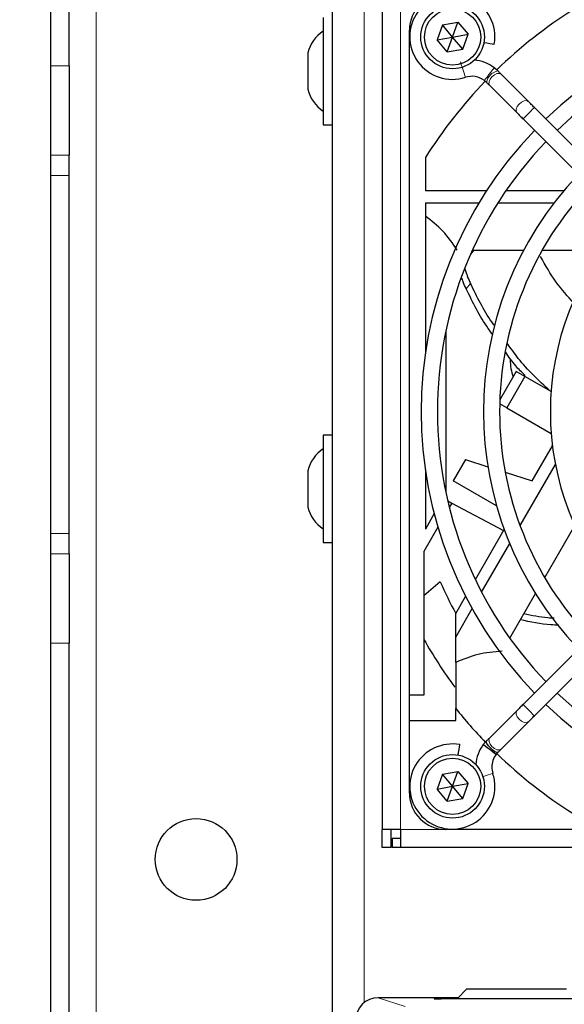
# Model space of a CAD drawing. Header units: millimetres. Extents: x 5 to 418, y 2 to 292.
# Tile 39 of 50: x 40 to 55, y 207 to 234. Entities that reach past the tile are written whole.
import ezdxf

# ---------------------------------------------------------------- set-up
doc = ezdxf.new("R2010")
doc.units = ezdxf.units.MM
doc.layers.add('SLD-0', color=7, linetype='Continuous')
doc.styles.add('SLDTEXTSTYLE1', font='TXT', dxfattribs={"width": 0.605})
doc.dimstyles.new('SLDDIMSTYLE0', dxfattribs={"dimtxt": 3.5, "dimasz": 3.5, "dimexe": 0, "dimexo": 0.0625, "dimgap": 0.875, "dimtad": 1, "dimlfac": 4, "dimrnd": 1e-09, "dimzin": 12, "dimdsep": 46, "dimtxsty": 'SLDTEXTSTYLE1', "dimsah": 1, "dimcen": 0.09, "dimadec": 0, "dimazin": 3, "dimtfac": 1, "dimtofl": 0, "dimtmove": 0, "dimatfit": 3, "dimfxl": 1, "dimfrac": 2, "dimtolj": 1, "dimtzin": 12, "dimarcsym": 0})

# ---------------------------------------------------------------- blocks, each defined once
blk = doc.blocks.new('_D_1')
at = {"layer": 'SLD-0', "color": 7}
for p, q in [((42.446, 242.881), (32.273, 242.881)), ((33.273, 242.881), (33.273, 92.881)), ((42.446, 92.881), (32.273, 92.881))]:
    blk.add_line(p, q, dxfattribs=at)
for points in [[(33.273, 242.881), (32.813, 239.381), (33.733, 239.381)], [(33.273, 92.881), (33.733, 96.381), (32.813, 96.381)]]:
    blk.add_solid(points, dxfattribs=at)
at = {"layer": 'SLD-0', "color": 7, "insert": (28.761, 163.871), "char_height": 3.5, "attachment_point": 1, "rotation": 90, "style": 'SLDTEXTSTYLE1'}
blk.add_mtext('600', dxfattribs=at)

msp = doc.modelspace()

# ---------------------------------------------------------------- linework, layer by layer
at = {"color": 7, "linetype": 'Continuous', "lineweight": 18}
for p, q in [((42.4461, 92.8814), (42.4461, 242.8815)), ((49.8211, 236.2065), (49.8211, 207.064)), ((50.8211, 234.8315), (50.8211, 211.8315)), ((41.1961, 232.8528), (41.6961, 232.8528)), ((41.6961, 230.3907), (41.1961, 230.3907)), ((41.6961, 229.8305), (41.1961, 229.8305)), ((52.7544, 226.8593), (52.6351, 226.7096)), ((41.6961, 219.9824), (41.1961, 219.9824)), ((41.1961, 219.4222), (41.6961, 219.4222)), ((41.6961, 216.9601), (41.1961, 216.9601)), ((52.0711, 211.8315), (50.8211, 211.8315)), ((50.2121, 207.2012), (50.9503, 206.9553)), ((51.7474, 207.1703), (51.7474, 207.1789)), ((51.7474, 207.1703), (51.7611, 207.169)), ((51.9473, 207.1824), (52.397, 207.1824)), ((51.9473, 207.1824), (51.9473, 207.1668))]:
    msp.add_line(p, q, dxfattribs=at)
at = {"color": 7, "linetype": 'Continuous', "lineweight": 25}
for p, q in [((41.1961, 232.8528), (41.1961, 241.6315)), ((41.6961, 232.8528), (41.6961, 241.6315)), ((48.9461, 236.2065), (48.9461, 202.1565)), ((50.3211, 234.8315), (50.3211, 211.8315)), ((48.6961, 234.1815), (48.6961, 231.3546)), ((51.9798, 233.9753), (51.8322, 233.5683)), ((51.9798, 233.9753), (52.4062, 234.051)), ((52.2586, 233.644), (51.9798, 233.9753)), ((52.2586, 233.644), (52.4062, 234.051)), ((52.4062, 234.051), (52.6849, 233.7196)), ((51.0711, 215.5315), (51.0711, 233.8315)), ((51.8322, 233.5683), (52.2586, 233.644)), ((52.1109, 233.2369), (52.2586, 233.644)), ((52.2586, 233.644), (52.6849, 233.7196)), ((52.5373, 233.3126), (52.2586, 233.644)), ((52.5373, 233.3126), (52.6849, 233.7196)), ((52.1109, 233.2369), (51.8322, 233.5683)), ((48.2711, 233.2065), (48.2711, 232.2482)), ((52.1109, 233.2369), (52.5373, 233.3126)), ((41.1961, 230.3907), (41.1961, 232.8528)), ((41.6961, 232.8528), (41.6961, 230.3907)), ((53.4053, 232.7989), (53.4049, 232.7985)), ((53.5066, 232.7102), (53.4053, 232.7989)), ((53.5068, 232.71), (53.5053, 232.7114)), ((54.3478, 231.869), (53.5971, 232.6197)), ((53.1354, 232.4457), (53.1926, 232.3956)), ((53.2828, 232.3054), (54.0335, 231.5547)), ((48.2711, 232.2482), (48.2711, 232.2065)), ((61.6057, 224.6111), (54.5125, 231.7043)), ((48.6961, 231.3546), (48.6961, 231.2315)), ((48.6961, 231.2315), (48.9461, 231.2315)), ((54.1982, 231.39), (61.2914, 224.2968)), ((41.1961, 229.8305), (41.1961, 230.3907)), ((41.6961, 229.8305), (41.6961, 230.3907)), ((51.5086, 230.3246), (51.5086, 229.4085)), ((41.1961, 219.9824), (41.1961, 229.8305)), ((41.6961, 219.9824), (41.6961, 229.8305)), ((53.1917, 229.4085), (51.5086, 229.4085)), ((55.3192, 229.4085), (53.7261, 229.4085)), ((51.5086, 229.0835), (52.989, 229.0835)), ((51.5086, 229.0835), (51.5086, 224.9202)), ((53.5113, 229.0835), (55.0588, 229.0835)), ((52.8056, 227.7814), (54.2213, 227.7814)), ((54.7286, 227.7814), (56.3854, 227.7814)), ((52.0711, 225.5485), (52.0711, 221.1145)), ((54.0123, 224.4381), (53.5598, 223.6543)), ((54.2505, 224.3006), (54.0123, 224.4381)), ((54.2505, 224.3006), (53.7505, 223.4346)), ((54.9712, 223.8845), (54.2505, 224.3006)), ((53.7505, 223.4346), (53.5566, 223.5465)), ((53.7505, 223.4346), (54.975, 222.7276)), ((48.9461, 222.6815), (48.6961, 222.6815)), ((48.6961, 222.6815), (48.6961, 219.7315)), ((61.2914, 222.3661), (54.1982, 215.2729)), ((54.4549, 221.4281), (55.0096, 222.3888)), ((52.6118, 222.0123), (52.2745, 221.4281)), ((52.6118, 222.0123), (53.2317, 221.8158)), ((54.5125, 214.9586), (61.6057, 222.0518)), ((48.2711, 221.7065), (48.2711, 220.7065)), ((51.5086, 221.7427), (51.5086, 220.1014)), ((54.1176, 220.1938), (55.0907, 221.8793)), ((53.4724, 220.7365), (52.2745, 221.4281)), ((53.7095, 221.6644), (54.4549, 221.4281)), ((52.1244, 220.8755), (52.2381, 220.8151)), ((52.2381, 220.8151), (52.1686, 220.6946)), ((52.2381, 220.8151), (53.6635, 220.0573)), ((51.7531, 220.5251), (51.5086, 220.1014)), ((51.8563, 220.1538), (51.4711, 219.4865)), ((52.8856, 218.71), (53.6822, 220.0897)), ((54.7961, 218.7646), (55.6245, 220.1995)), ((41.1961, 219.4222), (41.1961, 219.9824)), ((41.6961, 219.4222), (41.6961, 219.9824)), ((48.6961, 219.7315), (48.9461, 219.7315)), ((53.0597, 218.3615), (53.8335, 219.7017)), ((41.1961, 216.9601), (41.1961, 219.4222)), ((41.6961, 219.4222), (41.6961, 216.9601)), ((51.4711, 219.4865), (51.4711, 215.5315)), ((51.9198, 218.644), (51.4711, 218.2591)), ((52.3461, 217.7754), (52.6185, 218.2473)), ((53.8346, 217.0993), (54.5424, 218.3253)), ((52.3461, 217.1254), (52.7986, 217.9092)), ((52.3461, 217.1254), (52.3461, 217.7754)), ((52.3461, 216.429), (52.3461, 217.1254)), ((41.1961, 128.5528), (41.1961, 216.9601)), ((41.6961, 128.5528), (41.6961, 216.9601)), ((51.4711, 215.5315), (51.0711, 215.5315)), ((51.0711, 214.8315), (51.0711, 215.5315)), ((52.3461, 214.8315), (52.3461, 215.1625)), ((54.0335, 215.1082), (53.2828, 214.3575)), ((51.0711, 214.8315), (52.3461, 214.8315)), ((51.0711, 212.8315), (51.0711, 214.8315)), ((53.5971, 214.0432), (54.3478, 214.7939)), ((53.1925, 214.2672), (53.1036, 214.1657)), ((53.4568, 213.8958), (53.5068, 213.9529)), ((51.9798, 213.3503), (51.8322, 212.9433)), ((51.9798, 213.3503), (52.4062, 213.426)), ((52.2586, 213.019), (51.9798, 213.3503)), ((52.2586, 213.019), (52.4062, 213.426)), ((52.4062, 213.426), (52.6849, 213.0946)), ((52.2586, 213.019), (52.6849, 213.0946)), ((52.5373, 212.6876), (52.6849, 213.0946)), ((51.8322, 212.9433), (52.2586, 213.019)), ((52.1109, 212.6119), (51.8322, 212.9433)), ((52.1109, 212.6119), (52.2586, 213.019)), ((52.5373, 212.6876), (52.2586, 213.019)), ((52.1109, 212.6119), (52.5373, 212.6876)), ((50.8211, 211.8315), (50.3211, 211.8315)), ((50.3211, 211.3315), (50.3211, 211.8315)), ((50.5711, 211.3315), (50.5711, 211.8315)), ((50.8211, 211.8315), (50.8211, 211.3315)), ((73.0711, 211.8315), (52.0711, 211.8315)), ((50.5961, 211.5815), (50.5961, 211.3315)), ((50.8211, 211.5815), (50.5961, 211.5815)), ((50.5711, 211.3315), (50.3211, 211.3315)), ((50.8211, 211.3315), (50.5961, 211.3315)), ((98.8211, 211.3315), (50.8211, 211.3315)), ((52.6461, 207.4315), (52.3961, 207.1815)), ((55.3961, 207.4315), (52.6461, 207.4315)), ((52.4158, 207.2012), (50.2121, 207.2012)), ((51.7595, 207.1692), (51.7588, 207.1692)), ((55.9448, 207.1668), (51.9473, 207.1668)), ((52.3961, 207.1815), (52.3961, 207.1668))]:
    msp.add_line(p, q, dxfattribs=at)
at = {"color": 7, "linetype": 'Continuous', "lineweight": 25, "flags": 128}
for points in [[(53.1081, 233.4993), (53.1178, 233.4976), (53.2025, 233.4827), (53.2849, 233.4681), (53.3524, 233.4562), (53.3948, 233.4488), (53.4061, 233.4468)], [(53.5971, 232.6197), (53.5868, 232.63), (53.5761, 232.6407), (53.5651, 232.6517), (53.5539, 232.6629), (53.5424, 232.6744), (53.5307, 232.6861), (53.5189, 232.698), (53.5068, 232.71)], [(53.1925, 232.3957), (53.2045, 232.3836), (53.2164, 232.3718), (53.2281, 232.3601), (53.2396, 232.3486), (53.2508, 232.3374), (53.2618, 232.3264), (53.2725, 232.3157), (53.2828, 232.3054)], [(54.5125, 231.7043), (54.4905, 231.7263), (54.4687, 231.7481), (54.4471, 231.7697), (54.4259, 231.7909), (54.4053, 231.8115), (54.3853, 231.8315), (54.3661, 231.8507), (54.3478, 231.869)], [(54.0335, 231.5547), (54.0518, 231.5364), (54.071, 231.5172), (54.091, 231.4972), (54.1116, 231.4766), (54.1328, 231.4554), (54.1544, 231.4338), (54.1762, 231.412), (54.1982, 231.39)], [(52.7485, 227.6537), (52.7577, 227.6653), (52.8503, 227.7814)], [(54.1982, 215.2729), (54.1762, 215.2509), (54.1544, 215.2291), (54.1328, 215.2075), (54.1116, 215.1863), (54.091, 215.1657), (54.071, 215.1457), (54.0518, 215.1265), (54.0335, 215.1082)], [(54.3478, 214.7939), (54.3661, 214.8122), (54.3853, 214.8314), (54.4053, 214.8514), (54.4259, 214.872), (54.4471, 214.8932), (54.4687, 214.9148), (54.4905, 214.9366), (54.5125, 214.9586)], [(52.4557, 214.1665), (52.4528, 214.1498), (52.4444, 214.1024), (52.4319, 214.0314), (52.4172, 213.9476), (52.4055, 213.8815)], [(53.4568, 213.8958), (53.4434, 213.906), (53.4051, 213.9353), (53.3478, 213.9791), (53.2802, 214.0307), (53.2126, 214.0824), (53.1553, 214.1261), (53.1171, 214.1554), (53.1036, 214.1657), (53.1036, 214.1657)], [(53.5068, 213.9529), (53.5053, 213.9515), (53.4754, 213.9498), (53.4264, 213.9724), (53.3657, 214.016), (53.3026, 214.0739), (53.2466, 214.1373), (53.2063, 214.1965), (53.1879, 214.2426), (53.1925, 214.2672)], [(53.2828, 214.3575), (53.2725, 214.3472), (53.2618, 214.3365), (53.2508, 214.3255), (53.2396, 214.3143), (53.2281, 214.3028), (53.2164, 214.2911), (53.2045, 214.2793), (53.1925, 214.2672)], [(53.5068, 213.9529), (53.5189, 213.9649), (53.5307, 213.9768), (53.5424, 213.9885), (53.5539, 214), (53.5651, 214.0112), (53.5761, 214.0222), (53.5868, 214.0329), (53.5971, 214.0432)]]:
    msp.add_lwpolyline(points, dxfattribs=at)
at = {"color": 7, "linetype": 'Continuous', "lineweight": 18, "flags": 128}
for points in [[(52.4761, 232.9578), (52.4831, 232.9361), (52.4994, 232.8856), (52.5226, 232.814), (52.549, 232.7321), (52.5748, 232.6525), (52.5958, 232.5873), (52.6091, 232.5463), (52.6126, 232.5354)], [(53.4049, 232.7985), (53.3911, 232.7803), (53.3588, 232.7381), (53.3131, 232.6783), (53.2609, 232.61), (53.2101, 232.5435), (53.1685, 232.489), (53.1423, 232.4548), (53.1354, 232.4457)], [(53.5971, 232.6197), (53.5938, 232.6228), (53.5448, 232.6438), (53.4797, 232.6372), (53.4087, 232.604), (53.3423, 232.5493), (53.2909, 232.4813), (53.2622, 232.4105), (53.2605, 232.3477), (53.2828, 232.3054)], [(54.3478, 231.869), (54.3445, 231.8721), (54.2954, 231.8931), (54.2304, 231.8865), (54.1593, 231.8533), (54.093, 231.7986), (54.0415, 231.7307), (54.0128, 231.6599), (54.0111, 231.597), (54.0335, 231.5547)], [(54.5125, 231.7043), (54.5124, 231.7042), (54.4984, 231.6902), (54.4625, 231.6544), (54.4104, 231.6022), (54.3499, 231.5417), (54.2902, 231.482), (54.2404, 231.4323), (54.2082, 231.4), (54.1982, 231.39)], [(54.5125, 214.9586), (54.5124, 214.9587), (54.4984, 214.9727), (54.4625, 215.0085), (54.4104, 215.0607), (54.3499, 215.1212), (54.2902, 215.1809), (54.2404, 215.2307), (54.2082, 215.2629), (54.1982, 215.2729)], [(54.3478, 214.7939), (54.3445, 214.7908), (54.2954, 214.7698), (54.2304, 214.7764), (54.1593, 214.8096), (54.093, 214.8643), (54.0415, 214.9322), (54.0128, 215.003), (54.0111, 215.0659), (54.0335, 215.1082)], [(53.5971, 214.0432), (53.5938, 214.0401), (53.5448, 214.0191), (53.4797, 214.0257), (53.4087, 214.0589), (53.3423, 214.1136), (53.2909, 214.1816), (53.2622, 214.2524), (53.2605, 214.3153), (53.2828, 214.3575)], [(53.3671, 213.373), (53.351, 213.3678), (53.3052, 213.353), (53.2366, 213.3308), (53.1556, 213.3047), (53.0924, 213.2842)]]:
    msp.add_lwpolyline(points, dxfattribs=at)
at = {"color": 7, "linetype": 'Continuous', "lineweight": 25}
for centre, radius in [((52.2586, 233.644), 0.875), ((52.2586, 233.644), 0.775), ((52.2586, 213.019), 0.875), ((52.2586, 213.019), 0.775), ((45.1961, 211.0065), 1.125)]:
    msp.add_circle(centre, radius, dxfattribs=at)
for centre, radius, start, end in [((52.0711, 233.8315), 1, 90, 180), ((52.2523, 233.6502), 1.1716, 0, 287.91104), ((62.5711, 223.3315), 11.176, 46.13948, 133.86052), ((62.5711, 223.3315), 13.0875, 122.29889, 134.03176), ((62.5711, 223.3315), 10.7315, 46.18668, 133.81332), ((49.2424, 232.9689), 1, 123.11889, 166.25869), ((52.2523, 233.6502), 1.1716, 350, 0), ((52.7884, 231.9916), 1.016, 52.6142, 86.14475), ((52.7884, 231.9916), 0.5715, 52.6142, 107.91104), ((62.5711, 223.3315), 13.0875, 135.97749, 147.70111), ((49.2424, 232.444), 1, 193.74131, 236.88111), ((62.5711, 223.3315), 11.176, 136.13948, 223.86052), ((62.5711, 223.3315), 10.7315, 136.18668, 180), ((62.5711, 223.3315), 9.4615, 136.346, 223.654), ((62.5711, 223.3315), 9.017, 136.41236, 180), ((62.5711, 223.3315), 7.62, 136.67136, 223.32864), ((55.3223, 224.7565), 1.475, 180.00407, 198.60807), ((62.5711, 223.3315), 10.7315, 180, 223.81332), ((62.5711, 223.3315), 9.017, 180, 223.58764), ((49.2424, 221.4689), 1, 123.11889, 166.25869), ((49.2424, 220.944), 1, 193.74131, 236.88111), ((62.5711, 223.3315), 11.637, 203.75354, 208.5187), ((62.5711, 223.3315), 12.75, 209.47293, 216.5025), ((62.5711, 223.3315), 10.7315, 226.18668, 313.9742), ((62.5711, 223.3315), 11.176, 226.13948, 313.86052), ((62.5711, 223.3315), 13.0875, 218.62209, 224.02275), ((52.2523, 213.0127), 1.1716, 80, 360), ((53.9109, 213.5488), 1.016, 142.6142, 176.14475), ((53.9109, 213.5488), 0.5715, 142.6142, 180), ((62.5711, 223.3315), 13.0875, 225.97558, 237.70111), ((53.9109, 213.5488), 0.5715, 180, 197.91104), ((52.2523, 213.0127), 1.1716, 360, 17.91104), ((52.0711, 212.8315), 1, 180, 270)]:
    msp.add_arc(centre, radius, start, end, dxfattribs=at)
at = {"color": 7, "linetype": 'Continuous', "lineweight": 18}
for centre, radius, start, end in [((53.5769, 232.3276), 0.3904, 100.57859, 169.94786), ((51.7473, 207.1039), 0.075, 58.95702, 89.99191)]:
    msp.add_arc(centre, radius, start, end, dxfattribs=at)
at = {"color": 7, "linetype": 'Continuous', "lineweight": 25}
for centre, major_axis, ratio, start_param, end_param in [((50.2126, 206.5761), (0.5937, -0.1978), 0.9987209, 1.8927601, 3.462643), ((51.9474, 207.1703), (0.2, 0), 0.0174524, 3.1415926, 4.7120843)]:
    msp.add_ellipse(centre, major_axis=major_axis, ratio=ratio, start_param=start_param, end_param=end_param, dxfattribs=at)
at = {"color": 7, "linetype": 'Continuous', "lineweight": 18}
msp.add_ellipse((51.9474, 207.1789), major_axis=(0.2, 0), ratio=0.0174524, start_param=1.571101, end_param=3.1415927, dxfattribs=at)
at = {"color": 7, "linetype": 'Continuous', "lineweight": 25}
for points, knots in [([(52.3887, 227.7814), (52.2617, 227.9639), (52.0051, 228.3326), (51.6752, 228.5875), (51.5086, 228.7163)], [0, 0, 0, 0, 0.4948239, 1, 1, 1, 1]), ([(55.5965, 226.3212), (55.4283, 226.5076), (55.0741, 226.8999), (54.8156, 227.3612), (54.6798, 227.6033)], [0, 0, 0, 0, 0.4750945, 1, 1, 1, 1]), ([(52.6, 227.2644), (52.61, 227.2288), (52.6341, 227.1426), (52.6906, 226.9976), (52.7369, 226.8972), (52.7544, 226.8593)], [0, 0, 0, 0, 0.3052175, 0.7379114, 1, 1, 1, 1]), ([(52.6351, 226.7096), (52.6052, 226.7749), (52.5532, 226.8882), (52.5202, 226.9881), (52.5062, 227.0305)], [0, 0, 0, 0, 0.5760404, 1, 1, 1, 1]), ([(53.4133, 225.7014), (53.3891, 225.7342), (53.1258, 226.0923), (52.9312, 226.4942), (52.7544, 226.8593)], [0, 0, 0, 0, 0.0917029, 1, 1, 1, 1]), ([(53.3717, 225.4429), (53.328, 225.5012), (53.0344, 225.8926), (52.8187, 226.334), (52.6351, 226.7096)], [0, 0, 0, 0, 0.14909708, 1, 1, 1, 1]), ([(54.2564, 224.3303), (54.1676, 224.4144), (53.9631, 224.608), (53.8056, 224.8419), (53.7165, 224.9741)], [0, 0, 0, 0, 0.4342405, 1, 1, 1, 1]), ([(54.9392, 223.903), (54.6333, 224.188), (54.2005, 224.5912), (53.8638, 225.0752), (53.7652, 225.2171)], [0, 0, 0, 0, 0.70692096, 1, 1, 1, 1]), ([(55.0541, 217.6472), (54.9981, 217.649), (54.7168, 217.6582), (54.441, 217.7186), (54.2201, 217.7671)], [0, 0, 0, 0, 0.1991081, 1, 1, 1, 1]), ([(55.1882, 217.4554), (55.114, 217.4574), (54.7559, 217.4667), (54.4046, 217.5434), (54.1261, 217.6042)], [0, 0, 0, 0, 0.2069712, 1, 1, 1, 1]), ([(53.6261, 216.7382), (53.3988, 216.7187), (52.9393, 216.6792), (52.5452, 216.513), (52.3461, 216.429)], [0, 0, 0, 0, 0.4945622, 1, 1, 1, 1]), ([(52.3461, 216.429), (52.3461, 216.3167), (52.3461, 215.9581), (52.3461, 215.5371), (52.3461, 215.2307), (52.3461, 215.1625)], [0, 0, 0, 0, 0.2618866, 0.83577295, 1, 1, 1, 1])]:
    msp.add_open_spline(points, degree=3, knots=knots, dxfattribs=at)

# ---------------------------------------------------------------- dimensions: what is measured, and where the dimension line sits
at = {"layer": 'SLD-0', "color": 7}
dim = msp.add_linear_dim(base=(33.273, 92.8815), p1=(42.4461, 242.8815), p2=(42.4461, 92.8815), angle=90, dimstyle='SLDDIMSTYLE0', dxfattribs=at)
dim.commit()
dim.dimension.update_dxf_attribs({"geometry": '_D_1', "text_midpoint": (33.273, 167.8815), "dimtype": 160})

doc.saveas('drawing.dxf')
